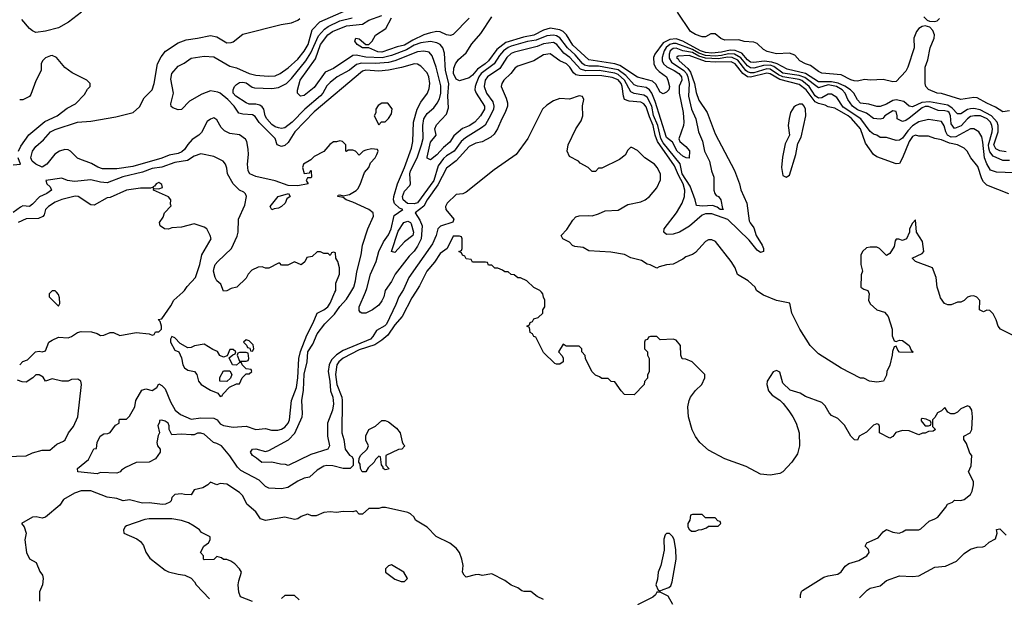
# Model space of a CAD drawing. Header units: inches. Extents: x 2348352 to 2479776, y 460422 to 613655.
# Tile 65 of 256: x 2381630 to 2387719, y 508114 to 511683. Entities that reach past the tile are written whole.
import ezdxf

# ---------------------------------------------------------------- set-up
doc = ezdxf.new("R2010")
doc.units = ezdxf.units.IN
doc.header["$MEASUREMENT"] = 0
doc.layers.add('C3580', color=7, linetype='Continuous')
doc.layers.add('C3581', color=7, linetype='Continuous')

msp = doc.modelspace()

# ---------------------------------------------------------------- linework, layer by layer
at = {"layer": 'C3580', "color": 4}
for points, elevation in [([(2381630, 509551.3), (2381649.5, 509570.5), (2381679.3, 509580.7), (2381728, 509630), (2381750, 509634.8), (2381770, 509631), (2381790, 509638), (2381809.3, 509690), (2381830, 509702.8), (2381870, 509721), (2381930, 509718), (2381950, 509724.7), (2381988, 509750), (2382010, 509756), (2382074.4, 509754.4), (2382110, 509744.7), (2382130, 509731.3), (2382150, 509734.8), (2382190, 509751.3), (2382210, 509751.3), (2382250, 509731.3), (2382350, 509751), (2382430, 509742), (2382450, 509734), (2382462, 509738), (2382470, 509754), (2382490, 509754), (2382506, 509770), (2382506, 509790), (2382498, 509818), (2382486, 509830), (2382510, 509834), (2382565.6, 509914.4), (2382584, 509950), (2382638.3, 510000)], 112), ([(2381822, 510000), (2381812, 509990), (2381812, 509970), (2381870, 509914), (2381878, 509930), (2381876.4, 509963.6), (2381870, 509986), (2381857.3, 510000)], 116), ([(2384077.7, 510000), (2384055.2, 509964.8), (2383994.8, 509850), (2383950, 509797), (2383906.1, 509733.9), (2383870, 509702.4), (2383826.5, 509673.5), (2383730, 509643.9), (2383630, 509592.2), (2383604.2, 509570), (2383591.8, 509550), (2383583.2, 509490), (2383590.3, 509430), (2383621.1, 509350), (2383624.6, 509330), (2383622, 509130), (2383634, 509090), (2383642.8, 509030), (2383670, 508992), (2383683.6, 508983.6), (2383692, 508970), (2383691.6, 508928.4), (2383674, 508910), (2383630, 508909.2), (2383566.8, 508926.8), (2383530, 508929.4), (2383510, 508923.7), (2383470, 508899.3), (2383423, 508857), (2383390, 508849.3), (2383350, 508832), (2383287.9, 508792.1), (2383250, 508785.2), (2383170, 508789), (2383150, 508799), (2383110, 508837.2), (2382996.9, 508896.9), (2382977.2, 508917.2), (2382930, 508989.2), (2382879, 509050), (2382850, 509065.2), (2382828.7, 509070), (2382770, 509122), (2382750, 509128.7), (2382730, 509128.7), (2382710, 509119), (2382690, 509117.2), (2382630, 509121.2), (2382570, 509118), (2382554, 509150), (2382553.6, 509173.6), (2382548, 509190), (2382530, 509202), (2382510, 509208), (2382494, 509206), (2382494, 509194), (2382484.7, 509175.3), (2382494, 509130), (2382485.4, 509114.6), (2382478, 509070), (2382482, 509050), (2382498, 509030), (2382498, 509010), (2382470, 508969), (2382430, 508949), (2382350, 508948), (2382283.6, 508916.4), (2382259.6, 508900.4), (2382250.9, 508889.1), (2382230, 508882), (2382130, 508886), (2382110, 508878), (2381989, 508889), (2381988, 508910), (2382054.6, 508965.4), (2382088.9, 509031.1), (2382106, 509034), (2382108.7, 509070), (2382128.7, 509110), (2382150, 509124.7), (2382174.6, 509125.4), (2382190, 509132), (2382223.1, 509176.9), (2382246, 509190), (2382246, 509210), (2382250, 509214), (2382290, 509214), (2382310, 509234), (2382342, 509290), (2382348, 509330), (2382385.2, 509394.8), (2382410, 509402), (2382450, 509392), (2382478, 509410), (2382490, 509434), (2382510, 509422), (2382530, 509402), (2382562, 509322), (2382591, 509270), (2382624.4, 509244.4), (2382690, 509214.8), (2382750, 509224), (2382830, 509220.5), (2382850.3, 509210.4), (2382870, 509186.8), (2382890, 509176.3), (2382950, 509165.3), (2383030, 509170.6), (2383090, 509151), (2383150, 509158), (2383186.8, 509146.8), (2383227.3, 509147.3), (2383250, 509153.4), (2383270, 509165.5), (2383289.5, 509190), (2383297.6, 509210), (2383311.5, 509330), (2383342, 509410), (2383350.8, 509470), (2383355.6, 509590), (2383366.6, 509633.4), (2383406.1, 509733.9), (2383445.6, 509810), (2383469.4, 509870), (2383510, 509890.8), (2383535.1, 509910), (2383550, 509932), (2383579.6, 510000)], 108), ([(2383993.6, 510000), (2383974, 509970), (2383956.9, 509923.1), (2383897.4, 509802.6), (2383888.1, 509791.9), (2383836.7, 509763.3), (2383814.3, 509725.7), (2383798.4, 509710), (2383630, 509638.7), (2383588.5, 509611.5), (2383558.6, 509581.4), (2383543.2, 509550), (2383537.3, 509510), (2383548.1, 509450), (2383552.4, 509390), (2383566.3, 509350), (2383571.4, 509310), (2383563.6, 509270), (2383532.7, 509190), (2383534, 509110), (2383546.8, 509050), (2383536, 509030), (2383430, 508996), (2383290, 508928), (2383274.6, 508934.6), (2383243.6, 508936.4), (2383189.1, 508949.1), (2383126.8, 508946.8), (2383094.8, 508974.8), (2383069.2, 508990), (2383057.2, 509010), (2383068.7, 509030), (2383090, 509030.5), (2383150, 509014.8), (2383170, 509020.7), (2383292.4, 509087.6), (2383331, 509129), (2383376.9, 509230), (2383379.7, 509250), (2383375.4, 509330), (2383385, 509395), (2383390, 509492), (2383408, 509570), (2383412.4, 509630), (2383442.7, 509677.3), (2383470, 509742), (2383516.8, 509803.2), (2383576.6, 509863.4), (2383609, 509911), (2383650, 509955.8), (2383677.6, 510000)], 104), ([(2383888.4, 510000), (2383882, 509970), (2383870, 509945.2), (2383850, 509919), (2383811.3, 509890), (2383770, 509869.5), (2383746, 509870), (2383735.3, 509875.3), (2383730, 509886), (2383729.6, 509910), (2383768, 510000)], 96), ([(2386459, 508110), (2386459, 508130), (2386464, 508150), (2386470, 508156), (2386602.5, 508237.5), (2386630, 508246.8), (2386690, 508256), (2386710, 508271), (2386734.5, 508305.5), (2386756.6, 508323.4), (2386819.5, 508340.5), (2386868, 508370), (2386882, 508390), (2386878, 508410), (2386858, 508430), (2386868.7, 508450), (2386937.6, 508482.4), (2386970, 508518), (2386990, 508532), (2387030, 508516), (2387068.9, 508511.1), (2387090, 508518), (2387110, 508531), (2387190, 508531.3), (2387203.1, 508536.9), (2387254.6, 508585.4), (2387290, 508598), (2387308, 508610), (2387358, 508670), (2387368, 508690), (2387398, 508702), (2387410, 508714), (2387450, 508712), (2387470, 508718), (2387508.7, 508750), (2387519, 508770), (2387528.7, 508810), (2387528.7, 508830), (2387498, 508890), (2387513.6, 508926.4), (2387518, 508990), (2387504.7, 509004.7), (2387484.7, 509064.7), (2387468, 509090), (2387468, 509110), (2387508, 509130), (2387518, 509150), (2387522, 509230), (2387518, 509270), (2387506, 509290), (2387490, 509298), (2387450, 509278), (2387430, 509258), (2387408.4, 509248.4), (2387388.4, 509248.4), (2387370, 509258), (2387350, 509286), (2387330, 509266), (2387306, 509254), (2387290, 509226), (2387274, 509210), (2387274, 509170), (2387294, 509150), (2387279.6, 509140.4), (2387250, 509138), (2387230, 509128), (2387212.7, 509127.3), (2387190, 509118), (2387130, 509142), (2387090, 509144), (2387047.3, 509132.7), (2387030, 509108), (2387010, 509098), (2386946, 509130), (2386946, 509170), (2386942, 509182), (2386930, 509186), (2386910, 509178), (2386866, 509134), (2386822, 509110), (2386810, 509086), (2386792.7, 509087.3), (2386769.1, 509109.1), (2386730, 509178), (2386690, 509218), (2386650, 509238), (2386634.6, 509254.6), (2386610, 509298), (2386590, 509318), (2386490, 509355.3), (2386456.5, 509376.5), (2386394.6, 509394.6), (2386350, 509438), (2386330, 509506), (2386310, 509515.3), (2386290, 509508), (2386251.3, 509448.7), (2386251, 509430), (2386261, 509390), (2386283.5, 509363.5), (2386330, 509332), (2386350.7, 509310.7), (2386387.1, 509267.1), (2386411, 509230), (2386430.7, 509190.7), (2386450.9, 509130.9), (2386451.3, 509050), (2386439.8, 509000.2), (2386404.7, 508950), (2386350, 508888.7), (2386330, 508879), (2386270, 508869), (2386210, 508875.3), (2386123.1, 508923.1), (2385989.5, 508969.5), (2385890, 509024), (2385835.3, 509070), (2385810, 509108), (2385789.4, 509149.4), (2385765.2, 509230), (2385761.2, 509290), (2385769.2, 509330), (2385779, 509350), (2385810, 509392), (2385848, 509430), (2385866, 509470), (2385866, 509490), (2385788.4, 509568.4), (2385750, 509586), (2385727.3, 509587.3), (2385718, 509610), (2385715.3, 509670), (2385690, 509702), (2385670, 509709), (2385590, 509706), (2385570, 509726), (2385530, 509726), (2385518, 509722), (2385512.7, 509707.3), (2385498, 509702), (2385494, 509690), (2385494, 509650), (2385511.6, 509631.6), (2385512, 509610), (2385522, 509590), (2385522, 509510), (2385512.7, 509487.3), (2385511.6, 509468.4), (2385492.7, 509447.3), (2385491.6, 509428.4), (2385430, 509366), (2385370, 509368), (2385348.9, 509388.9), (2385310, 509446), (2385288.4, 509448.4), (2385270, 509466), (2385230, 509466), (2385216.4, 509476.4), (2385190, 509486), (2385168.4, 509508.4), (2385128, 509590), (2385127.3, 509607.3), (2385106, 509630), (2385106, 509650), (2385090, 509666), (2385010, 509666), (2384990, 509678), (2384962, 509630), (2384985.4, 509605.4), (2384991, 509591), (2384990.8, 509569.2), (2384970, 509555.3), (2384950, 509554), (2384939, 509559), (2384870, 509626), (2384822, 509722), (2384810, 509726), (2384802, 509742), (2384786, 509750), (2384782, 509782), (2384766, 509790), (2384782, 509798), (2384787.3, 509812.7), (2384802, 509818), (2384810, 509834), (2384836.4, 509843.6), (2384866, 509870), (2384866, 509890), (2384878, 509910), (2384878, 509950), (2384868.4, 509968.4), (2384866, 509990), (2384856, 510000)], 108), ([(2386878, 510000), (2386882, 509990), (2386878.8, 509950), (2386888.4, 509928.4), (2386930, 509890.8), (2386976.8, 509876.8), (2387001, 509850), (2387026, 509770), (2387026, 509730), (2387038, 509698), (2387050, 509694), (2387070, 509702), (2387090, 509701), (2387131.3, 509670), (2387142, 509642), (2387154, 509630), (2387150, 509626), (2387070, 509628.7), (2387060.2, 509640.2), (2387050, 509666), (2387038, 509662), (2387026.4, 509633.6), (2387026, 509610), (2387011.1, 509548.9), (2386992, 509510), (2386990, 509486), (2386972, 509450), (2386930, 509444), (2386886, 509450), (2386850, 509468), (2386830, 509468), (2386709.1, 509529.1), (2386570, 509618), (2386518, 509670), (2386454, 509770), (2386404, 509870), (2386392.1, 509932.1), (2386310, 509948.7), (2386230, 509982), (2386201.7, 510000)], 104), ([(2387770, 509734), (2387695.3, 509770), (2387681.2, 509790), (2387668.9, 509828.9), (2387650, 509866), (2387630, 509886), (2387610, 509888), (2387590, 509878), (2387566, 509890), (2387567.3, 509947.3), (2387548.4, 509968.4), (2387530, 509978), (2387510, 509975.3), (2387490, 509968), (2387470.9, 509949.1), (2387450, 509938), (2387430, 509938), (2387390, 509922), (2387370, 509922), (2387349.3, 509929.3), (2387324.5, 509964.5), (2387313.2, 510000)], 104), ([(2381550, 508984), (2381670, 508988), (2381710, 509007.7), (2381770, 509024), (2381817.2, 509022.8), (2381860.2, 509059.8), (2381902, 509078), (2381912.1, 509087.9), (2381932.7, 509130), (2381962.7, 509170), (2381989.3, 509230), (2382013.2, 509430), (2382009, 509449), (2381990, 509462), (2381950, 509459), (2381930, 509449.2), (2381890.7, 509449.3), (2381830, 509464), (2381790, 509449), (2381774.6, 509474.6), (2381750, 509488), (2381730, 509488), (2381712, 509470), (2381670, 509444), (2381644.7, 509444.7), (2381616.5, 509456.5)], 112), ([(2384870, 508101.2), (2384830, 508119.3), (2384790, 508149.2), (2384750, 508149.4), (2384734.8, 508154.8), (2384710, 508173.2), (2384670, 508189.2), (2384630, 508217.2), (2384550, 508259), (2384490, 508249.2), (2384470, 508254), (2384447.1, 508252.9), (2384390, 508238), (2384378, 508250), (2384368.9, 508268.9), (2384373.2, 508310), (2384364, 508350), (2384348.7, 508390), (2384330, 508418), (2384290, 508448.7), (2384206, 508490), (2384150, 508548), (2384078, 508590), (2384068.4, 508608.4), (2384046, 508630), (2384030, 508638), (2383891.6, 508668.4), (2383870, 508668.7), (2383850, 508662), (2383790, 508662), (2383750, 508628), (2383730, 508628.7), (2383710, 508648), (2383690, 508642), (2383630, 508644), (2383590, 508638), (2383550, 508642), (2383510, 508638), (2383463.6, 508616.4), (2383436.4, 508616.4), (2383410, 508628), (2383370, 508614), (2383350, 508599), (2383330, 508594), (2383270, 508608.7), (2383150, 508589.2), (2383119.3, 508599.3), (2383090, 508642), (2383034, 508690), (2383010, 508742), (2382990, 508761.2), (2382910, 508814), (2382870, 508818), (2382850, 508808.7), (2382810, 508826), (2382794, 508810), (2382762, 508790), (2382710, 508778), (2382690, 508748), (2382650, 508748.7), (2382630, 508754), (2382590, 508748.7), (2382571.3, 508730), (2382566, 508710), (2382557.5, 508702.5), (2382532, 508690), (2382512.3, 508687.7), (2382430, 508698.4), (2382390, 508696.2), (2382310, 508716), (2382269.6, 508709.6), (2382230, 508723.7), (2382170, 508732.7), (2382070, 508772), (2382010, 508772), (2381970, 508757.2), (2381902, 508718), (2381877.3, 508682.7), (2381790, 508609.2), (2381770, 508603.7), (2381731.5, 508611.5), (2381710, 508609.3), (2381642, 508570), (2381658, 508550), (2381670.7, 508510.7), (2381662.8, 508470), (2381671.3, 508390), (2381691.6, 508351.6), (2381731, 508330), (2381753.7, 508273.7), (2381771, 508250), (2381776, 508230), (2381772, 508190), (2381752.7, 508147.3), (2381752, 508090)], 112), ([(2383070, 508088.7), (2382996.4, 508116.4), (2382984.7, 508144.7), (2382982, 508190), (2382984.7, 508215.3), (2383002, 508270), (2382988.7, 508290), (2382960.4, 508320.4), (2382936.4, 508336.4), (2382910, 508348), (2382890, 508348), (2382878, 508358), (2382850, 508366), (2382830, 508348), (2382770, 508346), (2382766, 508350), (2382766, 508370), (2382748, 508390), (2382768, 508430), (2382798, 508450), (2382808, 508470), (2382807.3, 508487.3), (2382754.6, 508514.6), (2382742, 508530), (2382710, 508554), (2382674.5, 508574.5), (2382630, 508589.3), (2382570, 508598), (2382430, 508599.3), (2382404.5, 508595.5), (2382290, 508555.3), (2382282, 508550), (2382272, 508530), (2382274, 508510), (2382355.3, 508475.3), (2382378, 508458), (2382394.8, 508434.8), (2382410, 508392), (2382435.3, 508355.3), (2382530, 508281), (2382550.9, 508270.9), (2382610, 508256), (2382651.1, 508251.1), (2382690, 508232), (2382712, 508210), (2382722, 508190), (2382803.5, 508103.5)], 116), ([(2386822.7, 508110), (2386870, 508158), (2386890, 508171), (2386950, 508184.7), (2386990, 508218), (2387070, 508246), (2387150, 508242.8), (2387190, 508246.8), (2387290, 508301), (2387354.6, 508305.4), (2387423.1, 508336.9), (2387470, 508384.7), (2387510, 508411.3), (2387550, 508424.7), (2387585.4, 508425.4), (2387598, 508430), (2387626, 508454), (2387664, 508476), (2387675.3, 508510), (2387670, 508532), (2387690, 508538), (2387730, 508498)], 104), ([(2383359, 508099), (2383330, 508126), (2383270, 508126), (2383250, 508106)], 116), ([(2385668, 508070), (2385640.4, 508120.4), (2385590, 508146), (2385570, 508146), (2385562, 508130), (2385545.4, 508114.6), (2385450, 508068)], 112)]:
    msp.add_lwpolyline(points, dxfattribs=dict(at, elevation=elevation))
for points, elevation in [([(2382570, 509726), (2382562, 509710), (2382562, 509690), (2382590, 509642), (2382614, 509630), (2382630, 509594), (2382638, 509550), (2382650, 509532), (2382670, 509518), (2382711.3, 509510), (2382726, 509490), (2382736, 509450), (2382751.3, 509430), (2382810, 509394.8), (2382856, 509376), (2382870, 509354), (2382882, 509358), (2382886, 509370), (2382928.4, 509411.6), (2382970, 509434), (2382990, 509434), (2383006, 509470), (2383030, 509494), (2383050, 509494), (2383066, 509510), (2383062, 509522), (2383030, 509526), (2383006, 509550), (2383002, 509562), (2382990, 509566), (2382971.6, 509548.4), (2382946, 509550), (2382926, 509594), (2382947.3, 509612.7), (2382962, 509618), (2382966, 509630), (2382950, 509646), (2382930, 509646), (2382914, 509606), (2382890, 509598), (2382867.3, 509607.3), (2382853.6, 509633.6), (2382824.7, 509644.7), (2382770, 509678), (2382711.6, 509668.4), (2382690, 509658), (2382670, 509655.3), (2382623.1, 509683.1), (2382590, 509718)], 112), ([(2383030, 509706), (2383014, 509690), (2383032.7, 509672.7), (2383038, 509658), (2383052.7, 509652.7), (2383058, 509638), (2383070, 509634), (2383078, 509650), (2383073.6, 509673.6), (2383050, 509698)], 112), ([(2383030, 509626), (2382990, 509626), (2382978, 509622), (2382974, 509610), (2382990, 509574), (2383030, 509574), (2383042, 509578), (2383046, 509590), (2383042, 509622)], 112), ([(2382910, 509448), (2382868.7, 509450), (2382868.4, 509471.6), (2382890, 509514), (2382930, 509514), (2382942, 509490), (2382932.7, 509467.3)], 112), ([(2383890, 508902), (2383878, 508910), (2383878, 508918), (2383867.3, 508932.7), (2383862, 508982), (2383850, 508986), (2383830, 508966), (2383822, 508950), (2383785.4, 508914.6), (2383770, 508888.7), (2383748, 508890), (2383738, 508910), (2383736.4, 508936.4), (2383728, 508950), (2383728.4, 508971.6), (2383738, 508990), (2383778, 509030), (2383788, 509050), (2383770, 509086), (2383770, 509112), (2383789.5, 509150.5), (2383830, 509171.3), (2383870, 509206), (2383890, 509206.8), (2383910, 509198.8), (2383959.3, 509159.3), (2383982.8, 509130), (2383995.3, 509075.3), (2384001, 509061), (2384012, 509050), (2383994, 509030), (2383972.7, 509027.3), (2383894, 508990), (2383894, 508930), (2383912, 508910), (2383910, 508906)], 108), ([(2387210, 509218), (2387205.4, 509214.6), (2387203.6, 509203.6), (2387230, 509174), (2387250, 509174), (2387262, 509178), (2387266, 509190), (2387262, 509202), (2387234.6, 509214.6)], 108), ([(2385850, 508626), (2385790, 508626), (2385778, 508622), (2385774, 508590), (2385762, 508570), (2385762, 508550), (2385770, 508534), (2385783.6, 508523.6), (2385810, 508522), (2385828.4, 508531.6), (2385847.3, 508532.7), (2385876.4, 508543.6), (2385890, 508554), (2385950, 508554), (2385966, 508570), (2385962, 508582), (2385947.3, 508587.3), (2385930, 508606), (2385870, 508606)], 112), ([(2385630, 508508), (2385621, 508499), (2385612.7, 508472.7), (2385615.3, 508404.7), (2385594.8, 508310), (2385577.3, 508270), (2385574.4, 508225.6), (2385564.7, 508190), (2385578, 508158), (2385590, 508154), (2385610, 508162), (2385644.7, 508175.3), (2385655.5, 508184.5), (2385665.2, 508210), (2385688.7, 508350), (2385688.4, 508408.4), (2385678, 508470), (2385668.4, 508488.4), (2385647.3, 508507.3)], 112), ([(2383930, 508315.3), (2383910, 508308), (2383892, 508290), (2383892, 508270), (2383950, 508226.8), (2383990, 508211), (2384010, 508212), (2384028, 508230), (2384006, 508270)], 116)]:
    msp.add_lwpolyline(points, close=True, dxfattribs=dict(at, elevation=elevation))
at = {"layer": 'C3581', "color": 4}
for points, elevation in [([(2383768, 510000), (2383777.6, 510022.4), (2383798.7, 510110), (2383835.1, 510190), (2383851.9, 510251.9), (2383879.1, 510310), (2383910, 510354.9), (2383927.1, 510390), (2383946.1, 510473.9), (2383999, 510510), (2383978.7, 510518.7), (2383948.2, 510548.2), (2383941.6, 510570), (2383943.6, 510590), (2383967.3, 510670), (2384009.7, 510770), (2384052.8, 510890), (2384060.5, 510930), (2384065.7, 511050), (2384088, 511130), (2384110, 511174), (2384151.3, 511228.7), (2384162.7, 511257.3), (2384166, 511290), (2384160.5, 511330), (2384150, 511356), (2384110, 511397.2), (2384090, 511409.3), (2384071.6, 511411.6), (2383991.7, 511388.3), (2383910, 511371.1), (2383850, 511364.7), (2383770, 511371.1), (2383750, 511364.7), (2383450, 511113.3), (2383332.2, 510990), (2383290, 510923.7), (2383270, 510906), (2383250, 510899), (2383222, 510910), (2383209.3, 510950), (2383110, 511048), (2383085.6, 511085.6), (2383070, 511095.1), (2383010, 511098.9), (2382985.9, 511105.9), (2382955.6, 511150), (2382917.4, 511190), (2382870, 511229.7), (2382855.1, 511235.1), (2382810, 511243), (2382756.3, 511223.7), (2382679.5, 511180.5), (2382630, 511129.4), (2382610, 511127), (2382578, 511138), (2382567.3, 511147.3), (2382564.5, 511164.5), (2382580.5, 511230), (2382564.2, 511315.8), (2382571.8, 511350), (2382610, 511397.1), (2382646.2, 511413.8), (2382690, 511446.4), (2382770, 511458.3), (2382830, 511454), (2382930, 511397), (2382970, 511386.7), (2383050, 511350.3), (2383090, 511340.3), (2383165.6, 511334.4), (2383210, 511337.1), (2383241.2, 511350), (2383290, 511386), (2383350, 511438.7), (2383390, 511488.5), (2383414, 511530), (2383439.5, 511620.5), (2383485.1, 511670), (2383650, 511741.7)], 96), ([(2382011.3, 511730), (2381932.5, 511667.5), (2381870, 511632.7), (2381790, 511612.7), (2381730, 511605.2), (2381710, 511614), (2381690, 511628.7), (2381643.9, 511683.9)], 104), ([(2383677.6, 510000), (2383696.4, 510030), (2383706.9, 510070), (2383714.1, 510125.9), (2383742.4, 510230), (2383749.7, 510290.3), (2383782, 510390), (2383817.6, 510470), (2383815.1, 510490), (2383790, 510511), (2383690, 510556.3), (2383649, 510570), (2383630, 510585.2), (2383598, 510590), (2383600.4, 510599.6), (2383610, 510602), (2383630, 510594.8), (2383670, 510604), (2383710, 510627.7), (2383721, 510639), (2383735.9, 510664.1), (2383761.5, 510738.5), (2383788.7, 510770), (2383800.2, 510799.8), (2383828, 510830), (2383838, 510850), (2383846, 510870), (2383842, 510882), (2383806, 510886), (2383770, 510878), (2383754, 510870), (2383730, 510846), (2383706, 510870), (2383690, 510878), (2383662, 510878), (2383651.6, 510868.4), (2383646, 510870), (2383646, 510910), (2383626, 510930), (2383610, 510935.3), (2383590, 510928.7), (2383570, 510928.7), (2383547.1, 510912.9), (2383510, 510868), (2383450, 510838), (2383430, 510818), (2383386, 510790), (2383378, 510770), (2383390, 510734), (2383422, 510738), (2383430, 510754), (2383432.7, 510747.3), (2383434, 510710), (2383430, 510706), (2383410, 510706), (2383402, 510690), (2383414, 510670), (2383350, 510656), (2383290, 510659.5), (2383210, 510687), (2383090, 510715.1), (2383054, 510730), (2383042.9, 510750), (2383038.4, 510790), (2383044.5, 510850), (2383042.7, 510882.7), (2383034, 510930), (2383025.6, 510945.6), (2382990, 510972.7), (2382930, 510979.5), (2382895.8, 510995.8), (2382876.9, 511016.9), (2382850, 511064), (2382830, 511076), (2382810, 511069.2), (2382790, 511054), (2382753.5, 510986.5), (2382737.3, 510970), (2382697, 510943), (2382670, 510912.7), (2382650, 510880.9), (2382633.5, 510866.5), (2382610, 510857.4), (2382553.8, 510846.2), (2382510, 510828), (2382330, 510776.1), (2382230, 510762.6), (2382142.3, 510762.3), (2382112.7, 510772.7), (2382074, 510794), (2382001, 510821), (2381988, 510828), (2381945.2, 510870), (2381930, 510878.4), (2381910, 510880.7), (2381876, 510870), (2381847.3, 510852.7), (2381797.3, 510790), (2381770, 510772.3), (2381729.6, 510790), (2381707.3, 510810), (2381699.5, 510830), (2381709.5, 510870), (2381730, 510898.8), (2381778.3, 510941.7), (2381821.2, 510990), (2381850, 511005.5), (2381988, 511050), (2382070, 511055.8), (2382224.1, 511084.1), (2382332.7, 511110), (2382370, 511144), (2382400.4, 511199.6), (2382449.7, 511250.3), (2382461.3, 511290), (2382482.4, 511410), (2382505.4, 511454.6), (2382531.1, 511488.9), (2382610, 511540.5), (2382660.1, 511559.9), (2382730, 511568.5), (2382810, 511585.5), (2382850, 511577.3), (2382910, 511540.5), (2382938, 511542), (2382950, 511546), (2383010, 511593.4), (2383247.1, 511652.9), (2383310, 511664.4), (2383350, 511679.6), (2383363, 511690)], 104), ([(2387777.5, 510737.5), (2387670, 510741.3), (2387634.1, 510754.2), (2387610, 510792.3), (2387595.1, 510830), (2387586.6, 510926.6), (2387579.7, 510959.7), (2387561.2, 510990), (2387530, 511009.3), (2387510, 511009.4), (2387419.5, 510960.5), (2387390, 510958), (2387367.4, 510970), (2387356.1, 510990), (2387346.9, 511026.9), (2387330, 511054.5), (2387250, 511066.6), (2387190, 511051.6), (2387150, 511026.9), (2387122.5, 510997.5), (2387090, 510952), (2387070, 510939.3), (2387050, 510936), (2386990, 510955.3), (2386950, 510955.3), (2386929.4, 510969.4), (2386910, 510976), (2386890, 510991.8), (2386830.6, 511070.6), (2386722.9, 511142.9), (2386683.1, 511203.1), (2386650, 511222.7), (2386630, 511223.7), (2386590, 511199.8), (2386570, 511199.3), (2386550, 511212.8), (2386512.8, 511270), (2386467.2, 511307.2), (2386450, 511313.6), (2386350, 511329.9), (2386322.4, 511342.4), (2386270, 511378.5), (2386250, 511380.8), (2386170, 511356.1), (2386150, 511355.4), (2386130, 511361.8), (2386120.3, 511370), (2386070, 511432.9), (2386035.6, 511450), (2386010, 511451.5), (2385950, 511441.5), (2385870, 511445), (2385830, 511459), (2385790, 511480.7), (2385730, 511491.3), (2385690, 511507.3), (2385670, 511505.8), (2385651.4, 511490), (2385645.8, 511470), (2385646.4, 511446.4), (2385661.2, 511421.2), (2385737.5, 511370), (2385753.9, 511350), (2385761.9, 511330), (2385770.9, 511290), (2385764.9, 511210), (2385783.6, 511130), (2385811.2, 511071.2), (2385826.7, 510990), (2385853, 510933), (2385864.4, 510870), (2385894.9, 510810), (2385908.4, 510750), (2385923.1, 510710), (2385922, 510630), (2385927.7, 510610), (2385937.3, 510597.3), (2385951.3, 510590), (2385966, 510570), (2385976.9, 510516.9), (2385982, 510510), (2385962, 510510), (2385943.9, 510523.9), (2385914.2, 510534.2), (2385851.4, 510531.4), (2385815.3, 510535.3), (2385808, 510570), (2385775.2, 510655.2), (2385726.2, 510730), (2385713.3, 510793.3), (2385610, 510921.5), (2385593.8, 510950), (2385575.6, 511030), (2385550, 511092.3), (2385538, 511150), (2385510, 511204), (2385490, 511217.7), (2385430, 511228.3), (2385410, 511237.6), (2385369.8, 511310), (2385330, 511345.2), (2385310, 511352.6), (2385214, 511370), (2385130, 511367.7), (2385098.3, 511378.3), (2385031.1, 511450), (2384995.8, 511475.8), (2384950.6, 511530.6), (2384930, 511541.7), (2384870, 511533.3), (2384830, 511518.7), (2384690, 511483.5), (2384670, 511474.3), (2384642, 511450), (2384598.2, 511381.8), (2384523.1, 511330), (2384508.9, 511310), (2384502, 511270), (2384517.6, 511230), (2384556.3, 511176.3), (2384562.6, 511150), (2384559.5, 511130), (2384544.4, 511095.6), (2384507.7, 511032.3), (2384485.8, 511014.2), (2384386.1, 510953.9), (2384360.3, 510930), (2384317, 510870), (2384270, 510843.1), (2384250, 510826.3), (2384218.7, 510781.3), (2384190, 510689.6), (2384090, 510551.8), (2384070, 510544.7), (2384028.4, 510548.4), (2384001.3, 510570), (2383996.9, 510590), (2384010, 510623), (2384041.7, 510658.3), (2384046, 510670), (2384041.8, 510730), (2384046.2, 510750), (2384088.4, 510830), (2384115.6, 510910), (2384124.4, 510950), (2384122.4, 511030), (2384129.7, 511070), (2384150, 511104), (2384190, 511139.1), (2384212.5, 511167.5), (2384225.9, 511194.1), (2384234.8, 511230), (2384234.3, 511274.3), (2384205.4, 511390), (2384180.5, 511460.5), (2384162, 511482), (2384130, 511489.6), (2384090, 511484.7), (2383950.2, 511429.8), (2383910, 511419.3), (2383830, 511411.8), (2383744.5, 511415.5), (2383713.7, 511406.3), (2383670, 511371.6), (2383594, 511330), (2383550, 511296.2), (2383530, 511274.5), (2383505.3, 511230), (2383490, 511213.3), (2383394, 511130), (2383314.4, 511050), (2383270, 511015.6), (2383250, 511011.6), (2383230, 511014.7), (2383210, 511022), (2383190, 511036.2), (2383158.4, 511070), (2383148.2, 511090), (2383138.9, 511130), (2383130, 511144.5), (2383115.8, 511155.8), (2383090, 511161.6), (2383050, 511161.6), (2383030, 511169.6), (2382967, 511210), (2382949.6, 511230), (2382949.4, 511250), (2382959.3, 511270), (2382970, 511282.8), (2382990, 511294.9), (2383010, 511297.1), (2383030, 511292.4), (2383066.9, 511266.9), (2383082.8, 511262.8), (2383190, 511258.4), (2383230, 511263.7), (2383279.5, 511290), (2383310, 511319.3), (2383399.8, 511430), (2383430, 511478.4), (2383477, 511583), (2383514.3, 511625.7), (2383537.8, 511642.2), (2383610, 511676.1), (2383686, 511694)], 92), ([(2387750, 510814), (2387710, 510813), (2387650, 510839.7), (2387630, 510867.3), (2387622.2, 510890), (2387621.3, 510910), (2387644.4, 510990), (2387646.3, 511010), (2387641.3, 511030), (2387632.4, 511050), (2387613, 511070), (2387570.5, 511089.5), (2387534, 511090), (2387510, 511084.7), (2387490, 511071.8), (2387451.6, 511028.4), (2387410, 511011.6), (2387390, 511039.3), (2387385.4, 511090), (2387378, 511110), (2387370, 511116.4), (2387350, 511121), (2387310, 511122.7), (2387250, 511146.4), (2387230, 511146.6), (2387210, 511139.3), (2387130, 511074), (2387110, 511060.7), (2387090, 511055.1), (2387055.3, 511070), (2387056, 511090), (2387050, 511115.3), (2387030, 511120.9), (2386978.8, 511090), (2386967.1, 511072.9), (2386950.8, 511069.2), (2386910, 511072), (2386865.6, 511105.6), (2386810, 511126.4), (2386780.5, 511150), (2386750, 511189.4), (2386733.5, 511230), (2386716, 511250), (2386680.5, 511270), (2386630, 511280.2), (2386570, 511262), (2386486, 511326), (2386450, 511338.1), (2386350, 511352.9), (2386294, 511394), (2386270, 511402.7), (2386230, 511401.1), (2386170, 511383.7), (2386150, 511385), (2386130, 511397.4), (2386088.6, 511448.6), (2386050, 511470.5), (2386013.3, 511473.3), (2385970, 511462.5), (2385930, 511458.6), (2385870, 511461.8), (2385830, 511477), (2385790, 511500.1), (2385690, 511536.3), (2385670, 511536.3), (2385650, 511529.8), (2385627.4, 511512.6), (2385615, 511490), (2385603.1, 511450), (2385602.6, 511430), (2385610.3, 511410), (2385631.7, 511391.7), (2385677.1, 511370), (2385706, 511350), (2385721.6, 511330), (2385724, 511310), (2385707.4, 511272.6), (2385708.9, 511230), (2385731.8, 511110), (2385737.1, 511050), (2385735.5, 511030), (2385706.8, 510946.8), (2385711.3, 510930), (2385750, 510898.8), (2385772.1, 510872.1), (2385770, 510828), (2385750.9, 510829.1), (2385730, 510840.5), (2385696.2, 510870), (2385666.5, 510926.5), (2385630, 510954.5), (2385558.7, 511178.7), (2385539.3, 511230), (2385524.7, 511250), (2385504, 511264), (2385450, 511272), (2385430, 511281), (2385377.8, 511337.8), (2385330, 511374.3), (2385210, 511397.2), (2385150, 511395.7), (2385122.9, 511402.9), (2385110, 511412.6), (2385065.6, 511465.6), (2385017.6, 511510), (2384970.6, 511570.6), (2384950, 511583.5), (2384930, 511588.6), (2384890, 511584.2), (2384823.2, 511556.8), (2384770, 511548.9), (2384670, 511520.7), (2384650, 511511.8), (2384621.5, 511490), (2384597.4, 511462.6), (2384564.6, 511410), (2384484.4, 511350), (2384470.2, 511330), (2384452.7, 511290), (2384445.7, 511270), (2384445.3, 511250), (2384453.4, 511230), (2384505.3, 511150), (2384503.7, 511130), (2384480.3, 511090), (2384445.5, 511050), (2384410, 511028), (2384368.9, 511011.1), (2384313.7, 510966.3), (2384290, 510926), (2384250, 510892.7), (2384210, 510847.6), (2384170, 510817.2), (2384150, 510828), (2384150, 510834), (2384170, 510926), (2384205.2, 510970), (2384197, 511010), (2384206.9, 511033.1), (2384270, 511099.1), (2384282, 511138), (2384277.2, 511210), (2384283.5, 511290), (2384263.1, 511370), (2384256.9, 511476.9), (2384247, 511510), (2384229.7, 511529.7), (2384210, 511540.7), (2384169.7, 511549.7), (2384110, 511540.9), (2384070, 511525.8), (2384023, 511497), (2383930, 511461.6), (2383871.5, 511448.5), (2383770, 511451.7), (2383710, 511464), (2383690, 511463), (2383570, 511382.6), (2383519.9, 511360.1), (2383450, 511263.7), (2383390, 511215.3), (2383366, 511210), (2383348, 511230), (2383348.9, 511248.9), (2383364.7, 511310), (2383459.4, 511440.6), (2383489.8, 511530), (2383534.7, 511590), (2383563.7, 511610), (2383650, 511645.3), (2383750, 511656.5), (2383790, 511680.3), (2383870, 511708.7)], 88), ([(2384410, 511693), (2384310, 511591.8), (2384294.6, 511585.4), (2384270, 511589.6), (2384230, 511608.2), (2384210, 511609.7), (2384170, 511602.7), (2384130, 511589.8), (2384062.1, 511557.9), (2384010, 511526), (2383963.8, 511516.2), (2383870, 511482.4), (2383845.6, 511485.6), (2383790, 511509.4), (2383749, 511510), (2383717.2, 511530), (2383702, 511550), (2383708, 511570), (2383730, 511566), (2383770, 511530.8), (2383790, 511530.7), (2383810, 511550.8), (2383831.3, 511588.7), (2383895.1, 511630), (2383930, 511695.3)], 84), ([(2387730, 510867.1), (2387690, 510872.6), (2387665.4, 510885.4), (2387653.5, 510910), (2387680.6, 510990), (2387679.9, 511030), (2387674.1, 511050), (2387640.3, 511090), (2387570, 511125.8), (2387530, 511134), (2387510, 511133.2), (2387490, 511128.7), (2387450, 511101.3), (2387430, 511101.6), (2387397.2, 511137.2), (2387370, 511154.5), (2387255, 511175), (2387208.9, 511171.1), (2387150, 511144.7), (2387129.7, 511149.7), (2387097.1, 511177.1), (2387050, 511187.6), (2387030, 511183.1), (2386990, 511161.7), (2386950, 511148), (2386930, 511147.8), (2386881.4, 511161.4), (2386830, 511168.3), (2386810, 511187.6), (2386788.3, 511230), (2386766.9, 511250), (2386732, 511272), (2386690.3, 511290.3), (2386650, 511300.1), (2386570, 511299.2), (2386490, 511351.8), (2386376.9, 511376.9), (2386314.3, 511410), (2386281.5, 511421.5), (2386233.8, 511426.2), (2386170, 511418.9), (2386150, 511421.2), (2386130, 511436.4), (2386095.7, 511475.7), (2386053.6, 511493.6), (2386024.4, 511495.6), (2385970, 511482.9), (2385910, 511475.8), (2385870, 511479.7), (2385840.8, 511490), (2385730, 511551.4), (2385690, 511565.4), (2385650, 511562), (2385610, 511540.9), (2385557.4, 511470), (2385548.9, 511450), (2385551.4, 511411.4), (2385563.8, 511383.8), (2385583.6, 511363.6), (2385630.3, 511330.3), (2385638, 511310), (2385648, 511270), (2385644.9, 511250), (2385630, 511235.1), (2385610, 511226), (2385590, 511236), (2385564.2, 511284.2), (2385543.3, 511303.3), (2385450, 511327.8), (2385340.7, 511400.7), (2385310, 511409.9), (2385150, 511435.4), (2385050, 511525.4), (2385010.6, 511590.6), (2384991.4, 511611.4), (2384970, 511621.4), (2384910, 511630.7), (2384870, 511619.3), (2384810, 511587.2), (2384745, 511575), (2384636.7, 511543.3), (2384580.6, 511499.4), (2384528.5, 511430), (2384508.7, 511410), (2384461.8, 511378.2), (2384430, 511340.5), (2384410, 511325.1), (2384350, 511306), (2384330, 511316.2), (2384312.8, 511350), (2384315.2, 511384.8), (2384324.2, 511410), (2384343.3, 511436.7), (2384390, 511479.1), (2384425.5, 511534.5), (2384481.4, 511598.6), (2384550, 511700.7)], 84), ([(2387750, 511119.5), (2387710, 511113.3), (2387663.4, 511143.4), (2387610, 511167), (2387550, 511201), (2387530, 511203.1), (2387450, 511189.7), (2387330, 511226.4), (2387304, 511230), (2387250, 511252.7), (2387232.7, 511270), (2387228.2, 511288.2), (2387229.7, 511390), (2387244.9, 511435.1), (2387259.7, 511510), (2387285.4, 511570), (2387287.4, 511590), (2387277.5, 511617.5), (2387257.8, 511637.8), (2387230, 511646), (2387210, 511641), (2387191, 511629), (2387174.6, 511610), (2387158.9, 511570), (2387160.3, 511510), (2387121.5, 511390), (2387110, 511366), (2387050, 511300.7), (2387030, 511299.6), (2386970, 511313.6), (2386890.3, 511309.7), (2386853.8, 511313.8), (2386810, 511304.5), (2386790, 511305.8), (2386770, 511311.2), (2386710, 511342.6), (2386590, 511353), (2386570, 511363.1), (2386520.9, 511400.9), (2386489.4, 511410), (2386454, 511430), (2386423.5, 511463.5), (2386390, 511476.9), (2386310, 511472.8), (2386252.1, 511487.9), (2386230, 511499.6), (2386190, 511536), (2386170, 511543.7), (2386110.4, 511549.6), (2386078, 511558), (2385990, 511557), (2385966.6, 511566.6), (2385930, 511596), (2385904.5, 511595.5), (2385870, 511577.2), (2385850, 511577.2), (2385810, 511592.7), (2385777.2, 511610), (2385698, 511730)], 76), ([(2387220.6, 511700.6), (2387241.1, 511681.1), (2387255.1, 511675.1), (2387288.6, 511671.4), (2387302.8, 511677.2), (2387318, 511690)], 76), ([(2381622, 510870), (2381637.6, 510902.4), (2381687.3, 510972.7), (2381784.7, 511055.3), (2381862, 511090), (2381923.2, 511136.8), (2381975.5, 511164.5), (2382030, 511222), (2382050, 511254), (2382066, 511270), (2382066, 511290), (2382046, 511310), (2381954.6, 511354.6), (2381908.9, 511388.9), (2381858, 511450), (2381830, 511462), (2381819.6, 511460.4), (2381790, 511448), (2381772, 511430), (2381762, 511410), (2381762, 511370), (2381730, 511306), (2381699.8, 511220.2), (2381690, 511208), (2381650, 511188), (2381630, 511188)], 108), ([(2387746.3, 510606.3), (2387610, 510661.2), (2387590, 510681.2), (2387579.7, 510699.7), (2387555.8, 510775.8), (2387511.8, 510830), (2387489, 510870), (2387470, 510889), (2387429.6, 510909.6), (2387380.6, 510920.6), (2387330, 510941.6), (2387290, 510949.4), (2387250, 510963.7), (2387190, 510964.5), (2387170, 510969.5), (2387150, 510962), (2387130.3, 510930), (2387090, 510829), (2387070, 510794), (2387050, 510793.2), (2386930, 510836), (2386909.6, 510849.6), (2386860.8, 510920.8), (2386828.4, 511010), (2386773.2, 511073.2), (2386752.4, 511090), (2386670, 511137.4), (2386630, 511145.1), (2386610, 511155.4), (2386570, 511165.5), (2386550, 511176.8), (2386493.6, 511250), (2386450, 511283.1), (2386330, 511314.6), (2386270, 511348.9), (2386250, 511353.6), (2386150, 511327.5), (2386130, 511330.6), (2386100.8, 511350), (2386054, 511410), (2386030, 511423.2), (2385930, 511421.8), (2385870, 511426.1), (2385770, 511462.9), (2385702.3, 511457.7), (2385690.8, 511450), (2385702, 511442), (2385707.2, 511430), (2385762.6, 511382.6), (2385778.9, 511358.9), (2385802.7, 511290), (2385813.1, 511233.1), (2385830, 511186), (2385882, 511110), (2385930, 510978), (2386050.6, 510750.6), (2386080.7, 510670), (2386090, 510632), (2386127.3, 510550), (2386141.4, 510441.4), (2386147.1, 510427.1), (2386170, 510398), (2386183.8, 510350), (2386222, 510290), (2386230.3, 510270), (2386230.3, 510250), (2386210, 510245.4), (2386190, 510258.7), (2386140.8, 510320.8), (2386010, 510449.7), (2385910, 510482.8), (2385870, 510484.4), (2385850, 510474.7), (2385772.8, 510407.2), (2385710, 510369.6), (2385670, 510357.6), (2385630, 510356), (2385613.2, 510370), (2385615.1, 510390), (2385691.1, 510488.9), (2385727.6, 510550), (2385741.3, 510590), (2385743.9, 510630), (2385732.4, 510670), (2385703.6, 510723.6), (2385680, 510780), (2385574.1, 510930), (2385558.8, 510970), (2385547.4, 511030), (2385523.9, 511083.9), (2385504.6, 511144.6), (2385490, 511163.5), (2385470, 511174.5), (2385399.5, 511179.5), (2385371, 511191), (2385363.1, 511210), (2385356.5, 511270), (2385350, 511289.5), (2385330, 511311.6), (2385294.3, 511325.7), (2385230, 511336.8), (2385090, 511337.6), (2385070, 511342), (2385054.8, 511354.8), (2385032.4, 511390), (2385011.5, 511410), (2384969.8, 511429.8), (2384910, 511472.3), (2384870, 511466), (2384810, 511429.4), (2384710, 511397.2), (2384693.7, 511386.3), (2384666.8, 511350), (2384624, 511310), (2384610.8, 511290), (2384606.8, 511270), (2384638, 511198), (2384645.5, 511170), (2384645.5, 511150), (2384633, 511110), (2384610.5, 511070), (2384585.5, 511010), (2384563.4, 510976.6), (2384542.9, 510957.1), (2384490, 510929.4), (2384450, 510919.5), (2384410, 510899.5), (2384330, 510812), (2384270, 510766.6), (2384216.1, 510663.9), (2384150.2, 510570), (2384128.7, 510531.3), (2384075.5, 510490), (2384105.3, 510445.3), (2384118.5, 510410), (2384112.7, 510330), (2384090, 510283), (2384070, 510253), (2384038.7, 510221.3), (2383951.7, 510110), (2383930, 510066), (2383890.5, 510010), (2383888.4, 510000)], 96), ([(2386201.7, 510000), (2386186, 510010), (2386178, 510030), (2386135.3, 510070), (2386069.3, 510109.3), (2386055.3, 510150), (2386029, 510190), (2385932.1, 510312.1), (2385910, 510324), (2385890, 510324), (2385870, 510312.7), (2385810, 510245.2), (2385790, 510233.2), (2385750, 510219), (2385730, 510204), (2385670, 510173.2), (2385630, 510169), (2385583.6, 510156.4), (2385570, 510148), (2385528.9, 510168.9), (2385510, 510173.2), (2385475.6, 510195.6), (2385410, 510212.3), (2385370, 510232), (2385286.2, 510246.2), (2385150, 510256), (2385115.3, 510275.3), (2385062.7, 510282.7), (2385048.9, 510288.9), (2385030, 510308), (2384989.3, 510329.3), (2384978, 510350), (2385012.7, 510387.3), (2385050, 510444.7), (2385070, 510464.7), (2385090, 510471), (2385150, 510474), (2385170, 510470.8), (2385210, 510482.8), (2385250, 510502.8), (2385330, 510506.8), (2385390, 510541), (2385470, 510558.8), (2385498, 510570), (2385524, 510590), (2385570, 510644.7), (2385592.9, 510692.9), (2385592.3, 510730), (2385572.3, 510770), (2385556, 510790), (2385495.3, 510830), (2385450, 510875.3), (2385414.6, 510894.6), (2385406.4, 510893.6), (2385390, 510878), (2385374.4, 510845.6), (2385339.8, 510820.2), (2385230, 510766), (2385210, 510766), (2385190, 510746), (2385170, 510746), (2385146, 510770), (2385096.4, 510796.4), (2385086, 510810), (2385030, 510838), (2385015.3, 510870), (2385021.2, 510910), (2385069.4, 511010), (2385102, 511058), (2385112.3, 511090), (2385109.3, 511150.7), (2385119, 511190), (2385110, 511208), (2385090, 511213.2), (2385030, 511193.2), (2384970, 511197.2), (2384930, 511181.2), (2384890, 511156), (2384862, 511130), (2384772.7, 510950), (2384700.7, 510850), (2384564.4, 510755.6), (2384390, 510618), (2384370, 510606.6), (2384330, 510604), (2384274, 510550), (2384263, 510530), (2384266, 510510), (2384315.5, 510450), (2384308.5, 510431.5), (2384231.7, 510408.3), (2384214.9, 510390), (2384206.4, 510350), (2384182.2, 510297.8), (2384037.4, 510090), (2384004, 510016), (2383993.6, 510000)], 104), ([(2383579.6, 510000), (2383584, 510010), (2383584.7, 510055.3), (2383608, 510110), (2383608, 510150), (2383598, 510190), (2383586, 510210), (2383582, 510242), (2383570, 510246), (2383558, 510242), (2383550, 510226), (2383538, 510238), (2383510, 510238), (2383490, 510248), (2383470, 510248), (2383439.6, 510220.4), (2383405.4, 510214.6), (2383392.7, 510187.3), (2383370, 510168), (2383330, 510188), (2383287.3, 510167.3), (2383250, 510166), (2383238, 510178), (2383230, 510178), (2383170, 510148), (2383150, 510148), (2383130, 510155.3), (2383105.4, 510154.6), (2383065.4, 510134.6), (2383042, 510110), (2383030, 510086), (2382972, 510030), (2382938, 510022), (2382910, 510008), (2382890, 510006), (2382874, 510050), (2382850, 510068.7), (2382839, 510090), (2382829.5, 510129.5), (2382832.7, 510150), (2382839.3, 510170), (2382856, 510190), (2382939.3, 510270), (2382974.9, 510345.1), (2382980.7, 510370), (2382982.9, 510450), (2383023.3, 510536.7), (2383032.7, 510590), (2383026.6, 510606.6), (2383017, 510617), (2382989, 510630), (2382949.3, 510669.3), (2382915.3, 510730), (2382910, 510766), (2382902, 510790), (2382889.1, 510809.1), (2382830, 510839), (2382750, 510854), (2382710, 510839.3), (2382667.3, 510812.7), (2382590, 510801.1), (2382510, 510771.1), (2382450, 510764.4), (2382390, 510741.3), (2382267.8, 510712.2), (2382170, 510676.2), (2382130, 510678.4), (2382070, 510694.5), (2381970, 510684.5), (2381926, 510690), (2381890, 510704), (2381792, 510690), (2381798, 510670), (2381818, 510650), (2381826, 510630), (2381798, 510610), (2381752.1, 510587.9), (2381710, 510542.7), (2381690.4, 510529.6), (2381650, 510532.3), (2381634.2, 510525.8), (2381590, 510492)], 108), ([(2381590, 510786), (2381635.3, 510790), (2381621.6, 510830)], 108), ([(2382638.3, 510000), (2382649.2, 510010), (2382665.8, 510034.2), (2382717.2, 510090), (2382744, 510170), (2382756, 510230), (2382814, 510330), (2382808.7, 510350), (2382788, 510390), (2382770, 510402), (2382710, 510422), (2382630, 510402), (2382570, 510398), (2382550, 510388), (2382526, 510390), (2382498, 510410), (2382495.3, 510430), (2382516.4, 510463.6), (2382526, 510490), (2382567.3, 510532.7), (2382563.1, 510543.1), (2382564, 510570), (2382550, 510588.7), (2382458, 510630), (2382460.4, 510639.6), (2382490, 510638), (2382513.2, 510646.8), (2382510, 510666), (2382490, 510678), (2382474, 510670), (2382464.7, 510655.3), (2382454, 510650), (2382458, 510642), (2382450, 510646), (2382438, 510642), (2382376.9, 510643.1), (2382290, 510629), (2382190, 510584), (2382170, 510582), (2382090, 510537.2), (2382070, 510539), (2381991.3, 510591.3), (2381973.4, 510593.4), (2381890, 510571.6), (2381850, 510555.6), (2381807.3, 510530), (2381790.7, 510510), (2381782, 510478), (2381773.7, 510466.3), (2381745.5, 510454.5), (2381670, 510453.6), (2381620.7, 510430)], 112), ([(2387313.2, 510000), (2387303.7, 510030), (2387298, 510090), (2387275.3, 510150), (2387170, 510189), (2387148, 510210), (2387210, 510238), (2387222, 510250), (2387212.9, 510312.9), (2387175.3, 510370), (2387170, 510446), (2387150, 510426), (2387132, 510390), (2387132, 510370), (2387114, 510330), (2387090, 510318), (2387067.3, 510327.3), (2387050, 510328), (2387042.8, 510317.2), (2387038, 510282), (2387010, 510238), (2386990, 510226), (2386946, 510270), (2386930, 510278), (2386890, 510278), (2386866, 510274), (2386842, 510250), (2386831.6, 510228.4), (2386831.6, 510171.6), (2386842, 510130), (2386832.7, 510107.3), (2386832, 510030), (2386850, 510018), (2386874, 510010), (2386878, 510000)], 104), ([(2384856, 510000), (2384846, 510010), (2384808.9, 510028.9), (2384766, 510070), (2384727.3, 510087.3), (2384710, 510088), (2384687.3, 510107.3), (2384668.4, 510108.4), (2384650, 510126), (2384630, 510126), (2384616.4, 510136.4), (2384587.3, 510147.3), (2384568.4, 510148.4), (2384550, 510166), (2384530, 510166), (2384522, 510182), (2384510, 510186), (2384430, 510186), (2384422, 510202), (2384390, 510206), (2384382, 510222), (2384367.3, 510227.3), (2384362, 510242), (2384346, 510250), (2384362, 510258), (2384366, 510270), (2384366, 510330), (2384362, 510342), (2384350, 510346), (2384310, 510346), (2384274, 510270), (2384230, 510239), (2384194.4, 510185.6), (2384148, 510130), (2384102, 510038), (2384077.7, 510000)], 108), ([(2381857.3, 510000), (2381850, 510008), (2381830, 510008), (2381822, 510000)], 116)]:
    msp.add_lwpolyline(points, dxfattribs=dict(at, elevation=elevation))
for points, elevation in [([(2383870, 511168), (2383846, 511154), (2383832, 511130), (2383831.6, 511108.4), (2383822, 511090), (2383850, 511034), (2383868.4, 511051.6), (2383890, 511052), (2383910, 511072), (2383930, 511102), (2383932.7, 511132.7), (2383907.3, 511167.3)], 104), ([(2386450, 511162), (2386428, 511152), (2386418, 511142), (2386397.1, 511110), (2386388, 511072), (2386383, 511030), (2386390.8, 510970), (2386363.4, 510916.6), (2386346.5, 510833.5), (2386341.5, 510770), (2386350, 510720.7), (2386370, 510710.5), (2386390, 510722), (2386429.7, 510850), (2386442, 510918), (2386462.7, 510957.3), (2386491.1, 511088.9), (2386489.7, 511130), (2386481.3, 511150), (2386470, 511160.5)], 104), ([(2383190, 510508.7), (2383178, 510530), (2383228, 510590), (2383292, 510610), (2383302, 510590), (2383282.8, 510577.2), (2383271, 510550), (2383250, 510528.7), (2383230, 510518), (2383204.7, 510515.3)], 104), ([(2383950, 510244), (2383929.3, 510250), (2383970, 510377.3), (2384006, 510430), (2384030, 510439.1), (2384046, 510430), (2384050, 510422), (2384064.9, 510370), (2384060.7, 510350), (2384008.7, 510311.3)], 92)]:
    msp.add_lwpolyline(points, close=True, dxfattribs=dict(at, elevation=elevation))

doc.saveas('drawing.dxf')
